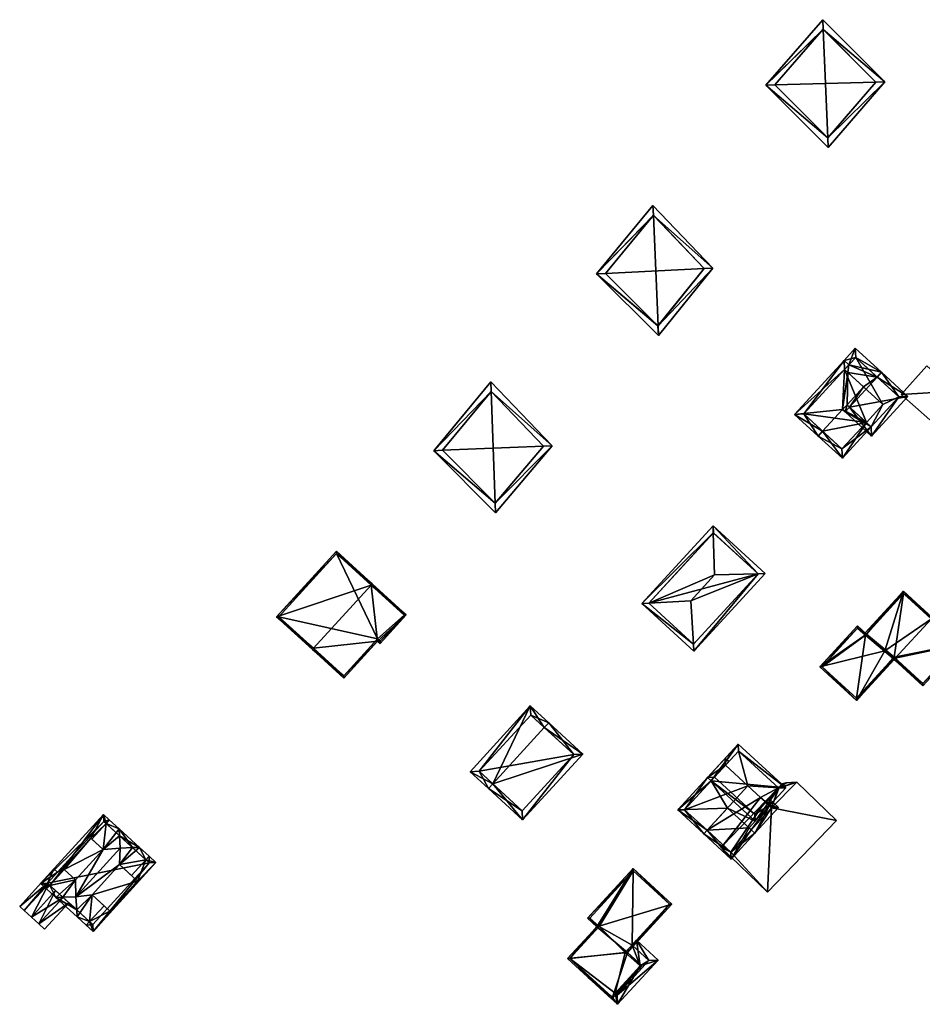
# Model space of a CAD drawing. Header units: inches. Extents: x 2523744 to 2528136, y 1148995 to 1152010.
# Tile 174 of 256: x 2526239 to 2526377, y 1151703 to 1151853. Entities that reach past the tile are written whole.
import ezdxf

# ---------------------------------------------------------------- set-up
doc = ezdxf.new("R2010")
doc.units = ezdxf.units.IN
doc.header["$MEASUREMENT"] = 0
doc.layers.add('Gebaeude Einzelhaus', color=10, linetype='Continuous')
doc.layers.add('Offenes Gebaeude', color=10, linetype='Continuous')

msp = doc.modelspace()

# ---------------------------------------------------------------- meshes
at = {"layer": 'Gebaeude Einzelhaus'}
mesh = msp.add_polyface(dxfattribs=at)
corners = [(2526362.91, 1151835.246, 433.525), (2526353.446, 1151843.293, 430.041), (2526362.973, 1151833.77, 433.525), (2526362.202, 1151851.836, 433.525), (2526362.139, 1151853.315, 433.525), (2526371.645, 1151843.786, 430.041), (2526362.19, 1151851.848, 433.521), (2526354.813, 1151843.341, 430.564), (2526362.92, 1151835.236, 433.521), (2526370.28, 1151843.738, 430.564), (2526362.19, 1151851.848, 423.714), (2526370.28, 1151843.738, 423.714), (2526354.813, 1151843.341, 423.714), (2526362.92, 1151835.236, 423.714)]
mesh.append_faces([[corners[k] for k in face] for face in [(5, 8, 9), (9, 3, 5), (0, 8, 2), (2, 8, 5), (7, 0, 1), (6, 7, 1), (1, 0, 2), (3, 6, 4), (5, 3, 4), (4, 6, 1), (0, 5, 3), (3, 5, 4), (0, 2, 5), (4, 1, 3), (3, 1, 0), (0, 1, 2)]], dxfattribs={"color": 13})
mesh.append_faces([[corners[k] for k in face] for face in [(11, 13, 12), (11, 12, 10), (9, 13, 11), (8, 13, 9), (0, 13, 8), (12, 13, 7), (7, 13, 0), (10, 12, 7), (6, 10, 7), (3, 10, 6), (11, 10, 9), (9, 10, 3)]], dxfattribs={"color": 41})
mesh = msp.add_polyface(dxfattribs=at)
corners = [(2526336.219, 1151823.362, 434.023), (2526336.154, 1151824.876, 434.023), (2526327.52, 1151814.385, 430.373), (2526336.938, 1151806.469, 434.023), (2526337.003, 1151804.954, 434.023), (2526345.333, 1151815.298, 430.373), (2526336.21, 1151823.371, 434.02), (2526336.92, 1151806.446, 434.015), (2526328.87, 1151814.453, 430.917), (2526344.003, 1151815.24, 430.928), (2526336.21, 1151823.371, 423.704), (2526344.003, 1151815.24, 423.704), (2526328.87, 1151814.453, 423.704), (2526336.92, 1151806.446, 423.704)]
mesh.append_faces([[corners[k] for k in face] for face in [(5, 3, 9), (9, 0, 5), (7, 3, 4), (4, 3, 5), (8, 7, 2), (6, 8, 2), (2, 7, 4), (0, 6, 1), (5, 0, 1), (1, 6, 2), (3, 5, 0), (0, 5, 1), (3, 4, 5), (0, 2, 3), (3, 2, 4), (0, 1, 2)]], dxfattribs={"color": 13})
mesh.append_faces([[corners[k] for k in face] for face in [(11, 13, 12), (11, 12, 10), (7, 13, 3), (9, 13, 11), (3, 13, 9), (12, 13, 8), (8, 13, 7), (10, 12, 8), (6, 10, 8), (0, 10, 6), (11, 10, 9), (9, 10, 0)]], dxfattribs={"color": 41})
mesh = msp.add_polyface(dxfattribs=at)
corners = [(2526366.151, 1151800.485, 430.384), (2526371.145, 1151799.336, 433.546), (2526367.124, 1151803.025, 429.675), (2526370.469, 1151798.6, 433.546), (2526365.414, 1151801.161, 429.675), (2526365.983, 1151799.283, 430.873), (2526365.476, 1151799.748, 430.384), (2526368.356, 1151797.107, 433.156), (2526366.257, 1151794.007, 433.546), (2526365.852, 1151794.378, 433.156), (2526365.581, 1151793.27, 433.546), (2526365.176, 1151793.641, 433.156), (2526369.613, 1151789.571, 429.675), (2526375.178, 1151795.638, 429.675), (2526367.185, 1151801.613, 430.384), (2526369.551, 1151790.985, 430.384), (2526373.765, 1151795.576, 430.382), (2526367.185, 1151801.613, 421.742), (2526373.765, 1151795.576, 421.742), (2526365.475, 1151799.749, 421.742), (2526368.811, 1151791.664, 430.369), (2526369.551, 1151790.985, 421.742), (2526368.811, 1151791.664, 421.742), (2526371.314, 1151794.393, 421.742)]
mesh.append_faces([[corners[k] for k in face] for face in [(12, 16, 13), (13, 16, 1), (1, 16, 3), (8, 15, 10), (10, 15, 12), (12, 15, 16), (10, 9, 8), (10, 11, 9), (14, 1, 3), (14, 2, 1), (14, 4, 2), (14, 0, 4), (8, 13, 3), (3, 13, 1), (8, 12, 13), (8, 10, 12), (8, 9, 10), (10, 9, 11), (3, 7, 8), (8, 7, 9), (3, 5, 7), (3, 0, 5), (5, 0, 6), (0, 2, 4), (3, 1, 0), (0, 1, 2)]], dxfattribs={"color": 13})
mesh.append_faces([[corners[k] for k in face] for face in [(18, 23, 17), (17, 23, 19), (18, 21, 23), (23, 21, 22), (16, 21, 18), (16, 15, 21), (21, 20, 22), (20, 8, 9), (21, 15, 20), (20, 15, 8), (19, 0, 17), (17, 0, 14), (19, 6, 0), (3, 16, 14), (14, 16, 17), (17, 16, 18)]], dxfattribs={"color": 41})
mesh = msp.add_polyface(dxfattribs=at)
corners = [(2526362.119, 1151790.308, 433.156), (2526357.826, 1151792.889, 429.675), (2526361.443, 1151789.571, 433.156), (2526365.176, 1151793.641, 433.156), (2526365.476, 1151799.748, 430.384), (2526365.414, 1151801.161, 429.675), (2526365.983, 1151799.283, 430.873), (2526365.852, 1151794.378, 433.156), (2526368.356, 1151797.107, 433.156), (2526366.151, 1151800.485, 430.384), (2526365.139, 1151786.18, 429.675), (2526368.811, 1151791.664, 430.369), (2526369.548, 1151790.988, 429.675), (2526359.239, 1151792.95, 430.384), (2526365.078, 1151787.594, 430.369), (2526359.239, 1151792.95, 421.742), (2526365.475, 1151799.749, 421.742), (2526365.078, 1151787.594, 421.742), (2526368.811, 1151791.664, 421.742), (2526371.314, 1151794.393, 421.742)]
mesh.append_faces([[corners[k] for k in face] for face in [(2, 14, 10), (10, 14, 12), (12, 14, 11), (2, 0, 14), (4, 5, 9), (4, 13, 5), (5, 13, 1), (1, 13, 2), (2, 13, 0), (0, 11, 3), (3, 11, 7), (0, 10, 11), (11, 10, 12), (0, 2, 10), (5, 4, 9), (6, 7, 8), (4, 3, 6), (6, 3, 7), (5, 1, 4), (4, 1, 3), (3, 1, 0), (0, 1, 2)]], dxfattribs={"color": 13})
mesh.append_faces([[corners[k] for k in face] for face in [(16, 18, 15), (15, 18, 17), (16, 19, 18), (11, 14, 18), (18, 14, 17), (14, 15, 17), (0, 13, 14), (14, 13, 15), (15, 4, 16), (15, 13, 4)]], dxfattribs={"color": 41})
mesh = msp.add_polyface(dxfattribs=at)
corners = [(2526382.423, 1151796.456, 426.808), (2526378.05, 1151800.334, 426.808), (2526374.138, 1151795.921, 426.808), (2526378.509, 1151792.044, 426.808), (2526382.423, 1151796.456, 421.742), (2526378.509, 1151792.044, 421.742), (2526378.05, 1151800.334, 421.742), (2526374.138, 1151795.921, 421.742)]
mesh.append_faces([[corners[k] for k in face] for face in [(0, 2, 3), (0, 1, 2)]], dxfattribs={"color": 13})
mesh.append_faces([[corners[k] for k in face] for face in [(6, 4, 7), (7, 4, 5), (3, 2, 5), (5, 2, 7), (2, 1, 7), (7, 1, 6), (1, 0, 6), (6, 0, 4), (0, 3, 4), (4, 3, 5)]], dxfattribs={"color": 41})
mesh = msp.add_polyface(dxfattribs=at)
corners = [(2526312.015, 1151779.315, 434.62), (2526302.594, 1151787.331, 430.97), (2526312.069, 1151777.831, 434.62), (2526311.394, 1151796.39, 434.62), (2526311.339, 1151797.895, 434.62), (2526320.726, 1151788.063, 430.859), (2526303.944, 1151787.394, 431.511), (2526312.009, 1151779.308, 434.617), (2526319.383, 1151788.023, 431.419), (2526311.393, 1151796.391, 424.351), (2526319.383, 1151788.023, 424.351), (2526303.944, 1151787.394, 424.351), (2526312.009, 1151779.308, 424.351)]
mesh.append_faces([[corners[k] for k in face] for face in [(3, 5, 8), (8, 5, 0), (0, 5, 2), (3, 4, 5), (2, 7, 0), (1, 7, 2), (1, 6, 7), (4, 3, 1), (1, 3, 6), (0, 5, 3), (3, 5, 4), (0, 2, 5), (4, 1, 3), (3, 1, 0), (0, 1, 2)]], dxfattribs={"color": 13})
mesh.append_faces([[corners[k] for k in face] for face in [(10, 12, 11), (10, 11, 9), (0, 7, 12), (8, 12, 10), (8, 0, 12), (7, 6, 12), (12, 6, 11), (3, 9, 6), (6, 9, 11), (3, 8, 9), (9, 8, 10)]], dxfattribs={"color": 41})
mesh = msp.add_polyface(dxfattribs=at)
corners = [(2526352.228, 1151768.492, 430.824), (2526341.953, 1151764.336, 432.634), (2526342.336, 1151757.708, 430.824), (2526345.591, 1151768.303, 432.634), (2526342.398, 1151756.634, 430.531), (2526353.304, 1151768.523, 430.531), (2526334.445, 1151763.93, 430.531), (2526335.516, 1151763.988, 430.831), (2526345.351, 1151775.819, 430.531), (2526345.385, 1151774.745, 430.831), (2526352.244, 1151768.478, 430.816), (2526342.351, 1151757.694, 430.816), (2526345.398, 1151774.759, 430.824), (2526335.505, 1151763.976, 430.825), (2526352.244, 1151768.478, 422.962), (2526345.398, 1151774.759, 422.962), (2526335.505, 1151763.976, 422.962), (2526342.351, 1151757.694, 422.962)]
mesh.append_faces([[corners[k] for k in face] for face in [(13, 2, 6), (7, 13, 6), (9, 7, 6), (12, 9, 8), (0, 12, 8), (8, 9, 6), (10, 0, 5), (5, 0, 8), (2, 11, 4), (4, 11, 10), (6, 2, 4), (4, 10, 5), (9, 7, 3), (3, 7, 1), (8, 6, 9), (9, 6, 7), (0, 9, 3), (0, 8, 9), (0, 5, 8), (7, 2, 1), (7, 6, 2), (2, 6, 4), (0, 4, 5), (0, 2, 4), (3, 1, 0), (0, 1, 2)]], dxfattribs={"color": 13})
mesh.append_faces([[corners[k] for k in face] for face in [(14, 17, 16), (14, 16, 15), (10, 17, 14), (11, 17, 10), (16, 17, 2), (2, 17, 11), (13, 16, 2), (7, 16, 13), (15, 16, 9), (9, 16, 7), (12, 15, 9), (14, 15, 0), (0, 15, 12), (10, 14, 0)]], dxfattribs={"color": 41})
mesh = msp.add_polyface(dxfattribs=at)
corners = [(2526284.189, 1151757.103, 436.451), (2526284.02, 1151756.918, 436.451), (2526288.836, 1151752.53, 432.801), (2526293.985, 1151758.181, 432.801), (2526298.4, 1151762.186, 432.484), (2526294.404, 1151757.799, 432.484), (2526292.996, 1151766.77, 436.451), (2526293.165, 1151766.955, 436.451), (2526287.695, 1151771.939, 432.801), (2526278.551, 1151761.9, 432.801), (2526294.388, 1151758.153, 432.624), (2526298.046, 1151762.17, 432.624), (2526287.711, 1151771.585, 432.924), (2526278.905, 1151761.916, 432.925), (2526288.82, 1151752.884, 432.941), (2526293.969, 1151758.535, 432.941), (2526298.046, 1151762.17, 424.892), (2526287.711, 1151771.585, 424.892), (2526278.905, 1151761.916, 424.892), (2526288.82, 1151752.884, 424.891), (2526293.969, 1151758.535, 424.892), (2526294.388, 1151758.153, 424.891)]
mesh.append_faces([[corners[k] for k in face] for face in [(3, 15, 10), (1, 14, 2), (2, 14, 3), (3, 14, 15), (1, 0, 14), (13, 9, 12), (0, 1, 13), (13, 1, 9), (8, 12, 9), (6, 12, 7), (7, 12, 8), (4, 11, 7), (7, 11, 6), (3, 10, 5), (5, 10, 4), (4, 10, 11), (6, 9, 0), (0, 9, 1), (7, 8, 6), (6, 8, 9), (6, 4, 7), (0, 3, 6), (6, 3, 4), (4, 3, 5), (0, 2, 3), (0, 1, 2)]], dxfattribs={"color": 13})
mesh.append_faces([[corners[k] for k in face] for face in [(18, 20, 19), (17, 20, 18), (16, 21, 20), (16, 20, 17), (11, 21, 16), (10, 21, 11), (20, 21, 10), (15, 20, 10), (19, 20, 14), (14, 20, 15), (18, 19, 0), (0, 19, 14), (13, 18, 0), (17, 18, 12), (12, 18, 13), (16, 17, 6), (6, 17, 12), (11, 16, 6)]], dxfattribs={"color": 41})
mesh = msp.add_polyface(dxfattribs=at)
corners = [(2526383.33, 1151757.723, 428.684), (2526378.934, 1151761.755, 430.011), (2526378.766, 1151761.571, 430.011), (2526373.243, 1151755.551, 430.011), (2526377.47, 1151751.334, 428.684), (2526373.074, 1151755.366, 430.011), (2526374.504, 1151765.819, 428.684), (2526368.828, 1151759.261, 428.739), (2526368.644, 1151759.43, 428.684), (2526371.644, 1151756.677, 429.583), (2526372.889, 1151755.535, 429.956), (2526382.978, 1151757.708, 428.739), (2526377.455, 1151751.688, 428.74), (2526374.519, 1151765.466, 428.739), (2526373.059, 1151755.72, 429.956), (2526367.311, 1151749.085, 429.864), (2526373.074, 1151755.366, 429.864), (2526372.889, 1151755.535, 429.828), (2526361.686, 1151754.245, 428.758), (2526368.829, 1151759.261, 429.029), (2526367.449, 1151760.528, 428.758), (2526362.04, 1151754.26, 428.794), (2526367.296, 1151749.439, 429.828), (2526368.659, 1151759.076, 429.029), (2526367.464, 1151760.175, 428.794), (2526373.059, 1151755.72, 421.91), (2526372.89, 1151755.535, 421.91), (2526377.455, 1151751.688, 421.91), (2526382.978, 1151757.708, 421.91), (2526374.519, 1151765.466, 421.91), (2526368.828, 1151759.261, 421.91), (2526368.659, 1151759.076, 421.91), (2526368.829, 1151759.261, 421.91), (2526367.464, 1151760.175, 421.91), (2526362.04, 1151754.26, 421.91), (2526367.296, 1151749.439, 421.91)]
mesh.append_faces([[corners[k] for k in face] for face in [(19, 24, 20), (20, 24, 18), (18, 24, 21), (19, 23, 24), (18, 21, 15), (15, 22, 16), (16, 22, 17), (15, 21, 22), (18, 19, 20), (15, 9, 18), (18, 9, 19), (15, 17, 9), (15, 16, 17), (10, 14, 5), (5, 14, 3), (11, 2, 1), (1, 13, 6), (6, 13, 8), (8, 13, 7), (1, 2, 13), (12, 11, 0), (5, 12, 4), (4, 12, 0), (5, 3, 12), (0, 11, 1), (3, 10, 5), (2, 9, 3), (3, 9, 10), (2, 6, 9), (9, 6, 7), (7, 6, 8), (2, 1, 6), (0, 3, 4), (4, 3, 5), (0, 2, 3), (0, 1, 2)]], dxfattribs={"color": 13})
mesh.append_faces([[corners[k] for k in face] for face in [(31, 34, 33), (31, 35, 34), (32, 26, 31), (31, 26, 35), (9, 7, 19), (22, 35, 17), (17, 35, 26), (22, 21, 35), (35, 21, 34), (21, 24, 34), (34, 24, 33), (24, 31, 33), (24, 23, 31), (7, 23, 19), (32, 31, 7), (7, 31, 23), (25, 28, 27), (25, 29, 28), (26, 30, 25), (25, 30, 29), (13, 30, 7), (13, 29, 30), (2, 29, 13), (2, 28, 29), (2, 11, 28), (11, 27, 28), (11, 12, 27), (3, 25, 12), (12, 25, 27), (3, 14, 25), (17, 14, 10), (26, 25, 17), (17, 25, 14), (9, 17, 10)]], dxfattribs={"color": 41})
mesh = msp.add_polyface(dxfattribs=at)
corners = [(2526311.643, 1151736.346, 434.828), (2526310.966, 1151735.608, 434.828), (2526316.199, 1151730.808, 432.063), (2526325.428, 1151740.868, 432.063), (2526319.519, 1151744.931, 434.828), (2526320.195, 1151745.668, 434.828), (2526317.379, 1151748.251, 432.284), (2526308.15, 1151738.191, 432.284), (2526324.015, 1151740.806, 432.452), (2526317.44, 1151746.839, 432.949), (2526309.564, 1151738.253, 432.95), (2526316.138, 1151732.221, 432.452), (2526317.44, 1151746.839, 424.504), (2526324.015, 1151740.806, 424.504), (2526309.564, 1151738.253, 424.504), (2526316.138, 1151732.221, 424.504)]
mesh.append_faces([[corners[k] for k in face] for face in [(2, 11, 8), (0, 11, 1), (10, 0, 1), (1, 11, 2), (7, 10, 1), (9, 10, 6), (6, 10, 7), (4, 9, 5), (8, 4, 5), (5, 9, 6), (2, 8, 3), (3, 8, 5), (0, 7, 1), (4, 6, 0), (0, 6, 7), (4, 5, 6), (0, 3, 4), (4, 3, 5), (0, 2, 3), (0, 1, 2)]], dxfattribs={"color": 13})
mesh.append_faces([[corners[k] for k in face] for face in [(13, 15, 14), (13, 14, 12), (8, 15, 13), (11, 15, 8), (14, 15, 11), (0, 14, 11), (10, 14, 0), (12, 14, 9), (9, 14, 10), (4, 12, 9), (13, 12, 8), (8, 12, 4)]], dxfattribs={"color": 41})
mesh = msp.add_polyface(dxfattribs=at)
corners = [(2526349.176, 1151742.398, 430.121), (2526344.494, 1151737.294, 432.831), (2526345.047, 1151736.787, 432.831), (2526356.47, 1151735.708, 430.121), (2526351.788, 1151730.603, 432.831), (2526355.41, 1151735.661, 430.415), (2526349.223, 1151741.338, 430.414), (2526351.741, 1151731.663, 432.538), (2526345.554, 1151737.34, 432.537), (2526355.341, 1151735.724, 426.484), (2526349.223, 1151741.338, 421.191), (2526355.41, 1151735.661, 426.484), (2526355.341, 1151735.724, 421.191), (2526347.236, 1151739.172, 421.191), (2526347.235, 1151739.173, 430.496), (2526345.554, 1151737.34, 432.29), (2526351.741, 1151731.663, 432.291), (2526353.424, 1151733.497, 430.496), (2526353.424, 1151733.497, 430.18), (2526353.424, 1151733.497, 426.484), (2526350.669, 1151736.023, 421.191), (2526352.595, 1151734.257, 421.191), (2526353.304, 1151733.606, 421.191)]
mesh.append_faces([[corners[k] for k in face] for face in [(8, 0, 6), (8, 1, 0), (7, 2, 8), (8, 2, 1), (5, 4, 7), (7, 4, 2), (3, 5, 6), (3, 6, 0), (5, 3, 4), (0, 2, 3), (3, 2, 4), (0, 1, 2)]], dxfattribs={"color": 13})
mesh.append_faces([[corners[k] for k in face] for face in [(20, 12, 21), (21, 12, 22), (20, 10, 12), (20, 13, 10), (5, 18, 11), (11, 18, 19), (5, 17, 18), (5, 7, 17), (17, 7, 16), (7, 8, 16), (16, 8, 15), (6, 14, 8), (8, 14, 15), (6, 13, 14), (6, 10, 13), (10, 9, 12), (9, 5, 11), (10, 6, 9), (9, 6, 5)]], dxfattribs={"color": 41})
mesh = msp.add_polyface(dxfattribs=at)
corners = [(2526351.19, 1151729.277, 432.243), (2526348.12, 1151724.82, 429.955), (2526351.743, 1151728.77, 432.243), (2526350.855, 1151729.585, 432.242), (2526344.431, 1151729.222, 430.275), (2526343.924, 1151728.669, 429.955), (2526347.546, 1151732.619, 432.243), (2526353.977, 1151732.989, 430.18), (2526355.373, 1151732.726, 429.845), (2526353.931, 1151734.049, 429.845), (2526353.424, 1151733.497, 430.18), (2526348.074, 1151725.88, 430.275), (2526354.313, 1151732.681, 430.18), (2526347.235, 1151739.173, 430.496), (2526347.19, 1151740.233, 429.955), (2526344.494, 1151737.294, 432.831), (2526347.743, 1151739.725, 429.955), (2526345.554, 1151737.34, 432.29), (2526345.047, 1151736.787, 432.831), (2526351.741, 1151731.663, 432.291), (2526351.789, 1151730.603, 432.831), (2526353.977, 1151732.989, 430.496), (2526353.424, 1151733.497, 430.496), (2526354.484, 1151733.541, 429.955), (2526353.93, 1151734.049, 429.955), (2526339.938, 1151732.326, 429.955), (2526347.546, 1151732.619, 432.241), (2526340.998, 1151732.373, 430.276), (2526344.431, 1151729.222, 421.191), (2526346.906, 1151726.951, 421.191), (2526346.906, 1151726.951, 426.484), (2526348.074, 1151725.88, 426.484), (2526354.313, 1151732.681, 426.484), (2526353.424, 1151733.497, 426.484), (2526353.304, 1151733.606, 421.191), (2526354.313, 1151732.681, 421.191), (2526348.074, 1151725.88, 421.191), (2526352.595, 1151734.257, 421.191), (2526350.669, 1151736.023, 421.191), (2526347.236, 1151739.172, 421.191), (2526340.998, 1151732.373, 421.191)]
mesh.append_faces([[corners[k] for k in face] for face in [(18, 27, 15), (15, 27, 25), (25, 27, 5), (5, 27, 4), (23, 22, 24), (23, 21, 22), (15, 17, 18), (14, 13, 15), (15, 13, 17), (14, 16, 13), (18, 26, 20), (20, 26, 3), (18, 25, 26), (26, 25, 4), (4, 25, 5), (18, 15, 25), (22, 23, 24), (19, 21, 22), (22, 21, 23), (19, 20, 21), (17, 18, 19), (19, 18, 20), (13, 15, 17), (17, 15, 18), (16, 14, 13), (13, 14, 15), (9, 7, 10), (2, 12, 8), (8, 12, 9), (9, 12, 7), (2, 0, 12), (2, 11, 0), (11, 5, 4), (2, 1, 11), (11, 1, 5), (0, 7, 3), (7, 9, 10), (7, 8, 9), (0, 2, 7), (7, 2, 8), (4, 3, 6), (5, 1, 4), (4, 1, 3), (3, 1, 0), (0, 1, 2)]], dxfattribs={"color": 13})
mesh.append_faces([[corners[k] for k in face] for face in [(38, 40, 39), (38, 28, 40), (21, 20, 7), (7, 20, 3), (27, 40, 4), (4, 40, 28), (17, 27, 18), (27, 39, 40), (17, 13, 27), (27, 13, 39), (21, 7, 22), (22, 7, 10), (37, 28, 38), (34, 29, 37), (37, 29, 28), (34, 36, 29), (34, 35, 36), (7, 33, 10), (7, 32, 33), (7, 12, 32), (12, 0, 32), (32, 0, 31), (31, 0, 11), (28, 30, 4), (4, 30, 11), (11, 30, 31), (28, 29, 30), (6, 26, 4)]], dxfattribs={"color": 41})
mesh = msp.add_polyface(dxfattribs=at)
corners = [(2526353.704, 1151719.753, 426.484), (2526354.313, 1151732.681, 426.484), (2526348.074, 1151725.88, 426.484), (2526364.257, 1151730.73, 426.484), (2526358.192, 1151736.562, 426.484), (2526355.41, 1151735.661, 426.484), (2526353.424, 1151733.497, 426.484), (2526346.575, 1151726.607, 426.484), (2526346.906, 1151726.951, 426.484), (2526356.545, 1151736.508, 426.484), (2526355.93, 1151736.337, 426.484), (2526355.341, 1151735.724, 426.484), (2526356.545, 1151736.508, 421.191), (2526358.192, 1151736.562, 421.191), (2526355.93, 1151736.337, 421.191), (2526355.341, 1151735.724, 421.191), (2526346.575, 1151726.607, 421.191), (2526346.906, 1151726.951, 421.191), (2526353.704, 1151719.753, 421.191), (2526364.257, 1151730.73, 421.191), (2526354.313, 1151732.681, 421.191), (2526353.304, 1151733.606, 421.191), (2526348.074, 1151725.88, 421.191)]
mesh.append_faces([[corners[k] for k in face] for face in [(5, 10, 11), (5, 9, 10), (5, 4, 9), (0, 2, 7), (7, 2, 8), (6, 1, 5), (5, 1, 4), (4, 1, 3), (3, 1, 0), (0, 1, 2)]], dxfattribs={"color": 13})
mesh.append_faces([[corners[k] for k in face] for face in [(22, 16, 17), (20, 18, 22), (22, 18, 16), (20, 19, 18), (20, 13, 19), (20, 15, 13), (13, 15, 12), (12, 15, 14), (20, 21, 15), (4, 3, 13), (13, 3, 19), (3, 0, 19), (19, 0, 18), (0, 7, 18), (18, 7, 16), (16, 8, 17), (16, 7, 8), (14, 15, 10), (10, 15, 11), (10, 9, 14), (14, 9, 12), (9, 4, 12), (12, 4, 13)]], dxfattribs={"color": 41})
mesh = msp.add_polyface(dxfattribs=at)
corners = [(2526247.947, 1151717.038, 436.902), (2526244.734, 1151718.951, 436.096), (2526248.011, 1151715.965, 436.096), (2526245.808, 1151718.987, 436.902), (2526247.826, 1151719.054, 438.414), (2526243.828, 1151720.791, 434.101), (2526243.323, 1151720.236, 434.101), (2526247.787, 1151721.626, 436.573), (2526251.998, 1151726.257, 436.567), (2526254.614, 1151726.505, 438.414), (2526254.503, 1151728.362, 437.021), (2526254.439, 1151729.435, 436.215), (2526252.438, 1151730.243, 434.101), (2526252.944, 1151730.798, 434.101), (2526250.257, 1151727.849, 434.101), (2526246.042, 1151723.221, 434.101), (2526258.538, 1151724.686, 434.101), (2526259.043, 1151725.241, 434.101), (2526257.548, 1151726.603, 436.215), (2526254.513, 1151723.959, 436.701), (2526256.473, 1151726.567, 437.021), (2526250.3, 1151719.33, 436.697), (2526249.926, 1151715.235, 434.101), (2526249.421, 1151714.68, 434.101), (2526252.133, 1151717.656, 434.101), (2526256.348, 1151722.283, 434.101), (2526250.46, 1151713.735, 433.216), (2526257.26, 1151721.449, 433.322), (2526253.038, 1151716.829, 433.328), (2526260.081, 1151724.295, 433.216), (2526245.87, 1151723.379, 433.974), (2526252.041, 1151731.62, 433.438), (2526242.42, 1151721.059, 433.438), (2526250.093, 1151727.999, 433.98), (2526253.038, 1151716.829, 435.561), (2526257.26, 1151721.449, 435.561), (2526246.042, 1151723.221, 435.652), (2526250.093, 1151727.999, 435.561), (2526245.87, 1151723.379, 435.561), (2526250.41, 1151714.794, 433.689), (2526259.021, 1151724.246, 433.689), (2526252.09, 1151730.56, 433.845), (2526243.48, 1151721.108, 433.845), (2526259.021, 1151724.246, 426.338), (2526252.09, 1151730.56, 426.338), (2526245.022, 1151722.8, 433.119), (2526245.022, 1151722.8, 433.219), (2526243.48, 1151721.108, 426.338), (2526243.48, 1151721.108, 433.119), (2526243.48, 1151721.108, 433.219), (2526246.74, 1151718.137, 432.674), (2526250.41, 1151714.794, 426.338), (2526246.74, 1151718.137, 432.774), (2526245.855, 1151718.944, 433.326), (2526244.709, 1151719.989, 434.875), (2526243.613, 1151720.986, 433.326), (2526245.855, 1151718.945, 433.226), (2526243.613, 1151720.986, 433.226), (2526244.709, 1151719.989, 434.775)]
mesh.append_faces([[corners[k] for k in face] for face in [(42, 5, 6), (41, 42, 32), (32, 42, 6), (31, 41, 32), (12, 41, 13), (13, 41, 31), (10, 12, 11), (11, 12, 13), (20, 10, 18), (16, 20, 18), (18, 10, 11), (40, 16, 17), (17, 16, 18), (29, 40, 17), (26, 39, 40), (26, 40, 29), (22, 39, 23), (23, 39, 26), (0, 22, 2), (2, 22, 23), (3, 0, 1), (5, 3, 1), (6, 5, 1), (1, 0, 2), (8, 36, 7), (8, 37, 36), (36, 37, 38), (21, 35, 19), (21, 34, 35), (12, 33, 14), (30, 5, 15), (30, 32, 5), (5, 32, 6), (13, 31, 12), (12, 31, 33), (33, 31, 30), (30, 31, 32), (20, 10, 9), (20, 11, 10), (20, 18, 11), (16, 29, 17), (26, 22, 23), (26, 28, 22), (22, 28, 24), (25, 27, 16), (16, 27, 29), (29, 27, 26), (26, 27, 28), (16, 19, 25), (21, 22, 24), (21, 2, 22), (22, 2, 23), (21, 0, 2), (19, 4, 21), (21, 4, 0), (19, 9, 4), (19, 20, 9), (16, 18, 19), (19, 18, 20), (16, 17, 18), (5, 7, 15), (8, 12, 14), (8, 11, 12), (12, 11, 13), (8, 10, 11), (8, 9, 10), (7, 4, 8), (8, 4, 9), (7, 3, 4), (5, 1, 7), (7, 1, 3), (5, 6, 1), (3, 0, 4), (3, 1, 0), (0, 1, 2)]], dxfattribs={"color": 13})
mesh.append_faces([[corners[k] for k in face] for face in [(43, 51, 47), (43, 47, 44), (40, 39, 43), (43, 39, 51), (47, 56, 48), (48, 56, 57), (57, 56, 58), (47, 50, 56), (55, 42, 49), (54, 5, 55), (55, 5, 42), (53, 3, 54), (54, 3, 5), (52, 0, 53), (53, 0, 3), (50, 22, 52), (52, 22, 0), (50, 39, 22), (47, 51, 50), (50, 51, 39), (42, 46, 49), (45, 47, 48), (45, 44, 47), (42, 41, 46), (46, 41, 45), (45, 41, 44), (16, 10, 20), (16, 12, 10), (16, 44, 12), (12, 44, 41), (16, 43, 44), (16, 40, 43), (28, 35, 34), (28, 27, 35), (34, 24, 28), (34, 21, 24), (15, 7, 36), (30, 15, 38), (38, 15, 36), (33, 38, 37), (33, 30, 38), (14, 37, 8), (14, 33, 37), (19, 35, 25), (25, 35, 27)]], dxfattribs={"color": 41})
mesh = msp.add_polyface(dxfattribs=at)
corners = [(2526332.269, 1151710.526, 429.894), (2526329.849, 1151703.368, 428.495), (2526334.52, 1151708.46, 429.894), (2526339.045, 1151717.914, 431.924), (2526327.541, 1151714.458, 429.834), (2526323.071, 1151709.585, 428.495), (2526333.108, 1151723.36, 431.924), (2526326.129, 1151715.754, 429.834), (2526334.168, 1151708.445, 429.844), (2526329.834, 1151703.721, 428.546), (2526338.693, 1151717.899, 431.874), (2526331.915, 1151710.511, 429.843), (2526333.123, 1151723.008, 431.874), (2526326.483, 1151715.769, 429.885), (2526323.425, 1151709.6, 428.546), (2526327.895, 1151714.473, 429.885), (2526334.168, 1151708.445, 428.476), (2526331.915, 1151710.511, 428.476), (2526332.959, 1151711.649, 428.476), (2526338.693, 1151717.899, 422.099), (2526332.959, 1151711.649, 422.099), (2526333.123, 1151723.008, 422.099), (2526326.483, 1151715.769, 422.099), (2526327.895, 1151714.473, 422.099), (2526323.425, 1151709.6, 422.099), (2526329.834, 1151703.721, 428.476), (2526329.834, 1151703.721, 422.099), (2526330.341, 1151704.273, 428.476), (2526330.341, 1151704.273, 422.099), (2526331.915, 1151710.511, 422.099), (2526334.168, 1151708.445, 422.099)]
mesh.append_faces([[corners[k] for k in face] for face in [(14, 9, 1), (5, 14, 1), (15, 14, 4), (13, 15, 4), (4, 14, 5), (12, 13, 7), (7, 13, 4), (10, 12, 6), (6, 12, 7), (3, 10, 6), (11, 10, 0), (8, 11, 0), (0, 10, 3), (2, 9, 8), (1, 9, 2), (2, 8, 0), (7, 4, 6), (6, 4, 3), (5, 1, 0), (4, 5, 0), (3, 4, 0), (0, 1, 2)]], dxfattribs={"color": 13})
mesh.append_faces([[corners[k] for k in face] for face in [(20, 21, 19), (20, 23, 21), (21, 23, 22), (24, 28, 26), (20, 29, 23), (23, 29, 24), (24, 29, 28), (28, 29, 30), (8, 27, 16), (27, 25, 28), (28, 25, 26), (8, 9, 27), (27, 9, 25), (25, 24, 26), (9, 14, 25), (25, 14, 24), (14, 23, 24), (14, 15, 23), (15, 13, 23), (23, 13, 22), (13, 21, 22), (13, 12, 21), (12, 10, 21), (21, 10, 19), (19, 18, 20), (18, 11, 17), (19, 10, 18), (18, 10, 11), (11, 16, 17), (11, 8, 16)]], dxfattribs={"color": 41})
mesh = msp.add_polyface(dxfattribs=at)
corners = [(2526329.834, 1151703.721, 428.476), (2526326.249, 1151706.669, 428.476), (2526330.709, 1151702.578, 428.476), (2526326.419, 1151706.854, 428.476), (2526334.168, 1151708.445, 428.476), (2526336.933, 1151709.361, 428.476), (2526330.341, 1151704.273, 428.476), (2526333.635, 1151712.386, 428.476), (2526332.959, 1151711.649, 428.476), (2526331.915, 1151710.511, 428.476), (2526330.649, 1151703.99, 428.476), (2526335.52, 1151709.3, 428.476), (2526332.959, 1151711.649, 422.099), (2526335.52, 1151709.3, 422.099), (2526330.341, 1151704.273, 422.099), (2526330.649, 1151703.99, 422.099), (2526334.168, 1151708.445, 422.099), (2526331.915, 1151710.511, 422.099)]
mesh.append_faces([[corners[k] for k in face] for face in [(5, 11, 7), (7, 11, 8), (5, 10, 11), (10, 0, 6), (0, 1, 3), (5, 2, 10), (10, 2, 0), (0, 2, 1), (4, 8, 9), (4, 7, 8), (4, 5, 7), (0, 2, 6), (6, 2, 4), (4, 2, 5), (3, 1, 0), (0, 1, 2)]], dxfattribs={"color": 13})
mesh.append_faces([[corners[k] for k in face] for face in [(13, 16, 12), (12, 16, 17), (13, 15, 16), (16, 15, 14), (11, 10, 13), (13, 10, 15), (15, 10, 14), (14, 10, 6), (13, 12, 11), (11, 12, 8)]], dxfattribs={"color": 41})
at = {"layer": 'Offenes Gebaeude'}
mesh = msp.add_polyface(dxfattribs=at)
corners = [(2526241.009, 1151715.928, 434.875), (2526242.155, 1151714.884, 433.326), (2526245.855, 1151718.944, 433.326), (2526244.709, 1151719.989, 434.875), (2526243.613, 1151720.986, 433.326), (2526239.914, 1151716.925, 433.326), (2526246.74, 1151718.137, 432.774), (2526243.04, 1151714.076, 432.774), (2526244.468, 1151723.305, 432.774), (2526243.48, 1151721.108, 433.219), (2526245.022, 1151722.8, 433.219), (2526239.226, 1151717.551, 432.774), (2526241.009, 1151715.928, 434.775), (2526239.914, 1151716.925, 433.226), (2526242.155, 1151714.884, 433.226), (2526244.709, 1151719.989, 434.775), (2526245.855, 1151718.945, 433.226), (2526243.613, 1151720.986, 433.226), (2526243.04, 1151714.076, 432.674), (2526246.74, 1151718.137, 432.674), (2526239.226, 1151717.551, 432.674), (2526245.022, 1151722.8, 433.119), (2526244.468, 1151723.305, 432.674), (2526243.48, 1151721.108, 433.119)]
mesh.append_faces([[corners[k] for k in face] for face in [(4, 9, 5), (5, 9, 11), (11, 9, 8), (8, 9, 10), (7, 6, 1), (1, 6, 2), (5, 0, 4), (4, 0, 3), (0, 2, 3), (0, 1, 2)]], dxfattribs={"color": 13})
mesh.append_faces([[corners[k] for k in face] for face in [(22, 23, 20), (20, 23, 13), (13, 23, 17), (22, 21, 23), (11, 8, 20), (20, 8, 22), (22, 8, 21), (21, 8, 10), (5, 11, 13), (13, 11, 20), (18, 14, 19), (19, 14, 16), (18, 19, 7), (7, 19, 6), (7, 14, 18), (7, 1, 14), (12, 17, 15), (12, 13, 17), (14, 15, 16), (14, 12, 15), (0, 12, 1), (1, 12, 14), (0, 5, 12), (12, 5, 13)]], dxfattribs={"color": 41})

doc.saveas('drawing.dxf')
